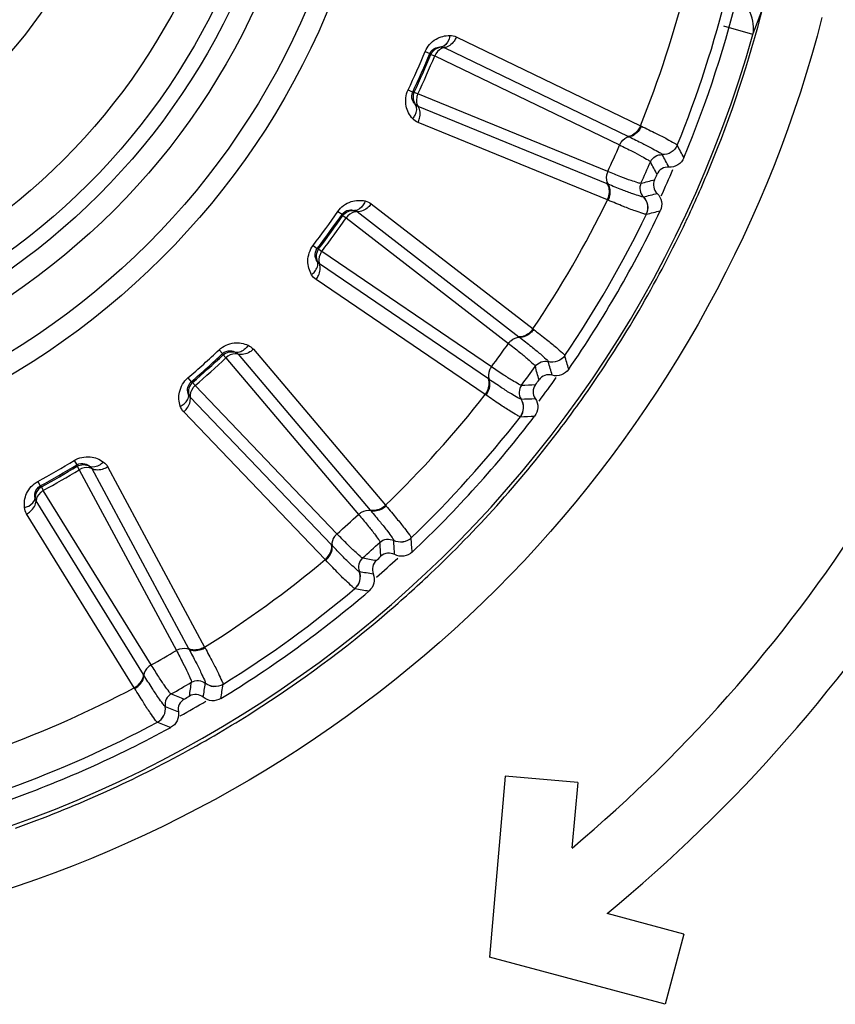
# Model space of a CAD drawing. Header units: millimetres. Extents: x 0 to 4000, y 0 to 3000.
# Tile 102 of 171: x 1507 to 1521, y 1653 to 1670. Entities that reach past the tile are written whole.
import ezdxf

# ---------------------------------------------------------------- set-up
doc = ezdxf.new("R2010")
doc.units = ezdxf.units.MM
doc.header["$LTSCALE"] = 219.99956
doc.layers.get('0').update_dxf_attribs({"linetype": 'CONTINUOUS'})
doc.layers.add('SUPERFICI', color=7, linetype='CONTINUOUS')

msp = doc.modelspace()

# ---------------------------------------------------------------- linework, layer by layer
at = {"color": 9, "linetype": 'CONTINUOUS'}
for p, q in [((1519.386, 1669.428), (1518.905, 1669.563)), ((1514.495, 1669.386), (1517.533, 1667.919)), ((1513.982, 1669.147), (1514.06, 1669.115)), ((1514.06, 1669.115), (1514.077, 1669.098)), ((1514.296, 1669.209), (1517.334, 1667.745)), ((1513.7, 1668.513), (1513.776, 1668.477)), ((1513.8, 1668.476), (1513.776, 1668.477)), ((1516.985, 1666.961), (1513.864, 1668.238)), ((1516.988, 1666.696), (1513.866, 1667.972)), ((1517.533, 1667.919), (1517.547, 1667.913)), ((1517.334, 1667.745), (1517.346, 1667.739)), ((1517.892, 1667.445), (1517.892, 1667.444)), ((1518.138, 1667.6), (1518.139, 1667.599)), ((1516.997, 1666.956), (1516.985, 1666.961)), ((1513.093, 1666.634), (1515.76, 1664.568)), ((1517.002, 1666.69), (1516.988, 1666.696)), ((1517.582, 1666.747), (1517.581, 1666.747)), ((1512.541, 1666.507), (1512.611, 1666.459)), ((1512.862, 1666.503), (1515.528, 1664.439)), ((1512.611, 1666.459), (1512.624, 1666.439)), ((1517.631, 1666.46), (1517.631, 1666.46)), ((1512.134, 1665.946), (1512.201, 1665.895)), ((1512.224, 1665.889), (1512.201, 1665.895)), ((1515.024, 1663.744), (1512.237, 1665.642)), ((1514.972, 1663.484), (1512.183, 1665.382)), ((1515.76, 1664.568), (1515.772, 1664.558)), ((1515.528, 1664.439), (1515.539, 1664.43)), ((1510.583, 1664.224), (1510.641, 1664.163)), ((1511.149, 1664.233), (1513.328, 1661.658)), ((1510.641, 1664.163), (1510.65, 1664.14)), ((1510.896, 1664.153), (1513.075, 1661.58)), ((1516.012, 1664.029), (1516.012, 1664.028)), ((1516.285, 1664.13), (1516.285, 1664.129)), ((1510.068, 1663.76), (1510.123, 1663.696)), ((1515.035, 1663.737), (1515.024, 1663.744)), ((1510.144, 1663.685), (1510.123, 1663.696)), ((1512.437, 1661.005), (1510.106, 1663.441)), ((1514.985, 1663.476), (1514.972, 1663.484)), ((1515.564, 1663.411), (1515.563, 1663.411)), ((1512.333, 1660.762), (1509.999, 1663.198)), ((1515.552, 1663.12), (1515.552, 1663.12)), ((1508.193, 1662.398), (1508.237, 1662.326)), ((1508.237, 1662.326), (1508.241, 1662.302)), ((1508.484, 1662.264), (1510.081, 1659.294)), ((1508.749, 1662.29), (1510.345, 1659.317)), ((1507.593, 1662.051), (1507.633, 1661.977)), ((1507.652, 1661.962), (1507.633, 1661.977)), ((1509.337, 1658.864), (1507.564, 1661.732)), ((1513.328, 1661.658), (1513.338, 1661.646)), ((1509.185, 1658.648), (1507.409, 1661.516)), ((1513.075, 1661.58), (1513.084, 1661.57)), ((1513.751, 1661.12), (1513.751, 1661.119)), ((1512.446, 1660.996), (1512.437, 1661.005)), ((1513.463, 1661.078), (1513.463, 1661.077)), ((1512.343, 1660.751), (1512.333, 1660.762)), ((1512.896, 1660.567), (1512.895, 1660.567)), ((1512.824, 1660.285), (1512.824, 1660.285)), ((1510.345, 1659.317), (1510.352, 1659.304)), ((1510.081, 1659.294), (1510.087, 1659.282)), ((1509.344, 1658.853), (1509.337, 1658.864)), ((1510.356, 1658.722), (1510.356, 1658.722)), ((1510.647, 1658.703), (1510.646, 1658.703)), ((1509.193, 1658.635), (1509.185, 1658.648)), ((1509.695, 1658.34), (1509.694, 1658.34)), ((1509.567, 1658.079), (1509.566, 1658.079))]:
    msp.add_line(p, q, dxfattribs=at)
at = {"color": 7, "linetype": 'CONTINUOUS'}
for p, q in [((1515.303, 1657.19), (1515.041, 1654.201)), ((1516.498, 1657.085), (1515.303, 1657.19)), ((1516.498, 1657.085), (1516.403, 1656.004)), ((1518.25, 1654.584), (1516.982, 1654.924)), ((1518.25, 1654.584), (1517.939, 1653.425)), ((1517.939, 1653.425), (1515.041, 1654.201))]:
    msp.add_line(p, q, dxfattribs=at)
at = {"color": 9, "linetype": 'CONTINUOUS'}
for radius in [12.641, 12.312, 11.526, 11.17, 10.922]:
    msp.add_circle((1500.702, 1674.68), radius, dxfattribs=at)
at = {"color": 7, "linetype": 'CONTINUOUS'}
for radius in [10.349, 8.5, 7.76]:
    msp.add_circle((1500.702, 1674.68), radius, dxfattribs=at)
at = {"color": 9, "linetype": 'CONTINUOUS'}
for centre, radius, start, end in [((1500.702, 1674.68), 19.409, 123.941, 344.2998), ((1500.702, 1674.68), 18.138, 338.1157, 345.8843), ((1500.702, 1674.68), 18.819, 337.9001, 346.0999), ((1500.658, 1674.674), 19.494, 337.5264, 345.7892), ((1500.538, 1676.613), 20.172, 339.1331, 340.527), ((1500.702, 1674.68), 14.387, 334.6186, 337.3814), ((1500.702, 1674.68), 14.471, 334.6186, 337.3814), ((1452.199, 1632.643), 74.342, 27.73327, 27.9125), ((1452.988, 1633.031), 73.753, 27.76761, 27.95), ((1451.546, 1632.329), 74.837, 27.70276, 27.87948), ((1500.702, 1674.68), 18.909, 335.2464, 336.6851), ((1500.613, 1674.691), 19.542, 334.7132, 337.5321), ((1499.283, 1739.548), 74.837, 284.12065, 284.29737), ((1499.487, 1738.853), 74.342, 284.0875, 284.26673), ((1500.702, 1674.68), 18.138, 326.1157, 333.8843), ((1500.702, 1674.68), 14.387, 322.6186, 325.3814), ((1499.726, 1738.007), 73.753, 284.05014, 284.23253), ((1500.702, 1674.68), 14.471, 322.6186, 325.3814), ((1500.702, 1674.68), 18.819, 325.9001, 334.0999), ((1500.697, 1674.654), 19.45, 325.4932, 334.7044), ((1500.702, 1674.68), 14.387, 310.6186, 313.3814), ((1500.702, 1674.68), 14.471, 310.6186, 313.3814), ((1444.519, 1643.646), 74.342, 15.73327, 15.9125), ((1445.371, 1643.861), 73.753, 15.76761, 15.95), ((1443.815, 1643.475), 74.837, 15.70276, 15.87948), ((1500.702, 1674.68), 18.909, 323.2934, 324.7449), ((1512.801, 1738.426), 74.837, 272.12065, 272.29737), ((1500.677, 1674.671), 19.476, 322.6491, 325.4859), ((1500.702, 1674.68), 18.138, 314.1157, 321.8843), ((1512.856, 1737.703), 74.342, 272.0875, 272.26673), ((1500.702, 1674.68), 18.819, 313.9001, 322.0999), ((1512.914, 1736.826), 73.753, 272.05014, 272.23253), ((1500.689, 1674.665), 19.463, 313.4343, 322.6428), ((1500.702, 1674.68), 14.387, 298.6186, 301.3814), ((1500.702, 1674.68), 14.471, 298.6186, 301.3814), ((1440.173, 1656.039), 73.753, 3.76761, 3.95), ((1438.57, 1655.984), 74.837, 3.70276, 3.87948), ((1439.294, 1656.005), 74.342, 3.73327, 3.9125), ((1525.79, 1734.517), 74.837, 260.12065, 260.29737), ((1500.702, 1674.68), 18.909, 311.2825, 312.7196), ((1500.702, 1674.68), 18.138, 302.1157, 309.8843), ((1525.694, 1733.799), 74.342, 260.0875, 260.26673), ((1500.664, 1674.696), 19.502, 310.5995, 313.4251), ((1500.702, 1674.68), 18.819, 301.9001, 310.0999), ((1525.568, 1732.929), 73.753, 260.05014, 260.23253), ((1500.677, 1674.68), 19.482, 302.4949, 310.6008), ((1436.041, 1669.31), 74.837, 351.70276, 351.87948), ((1436.753, 1669.18), 74.342, 351.73327, 351.9125), ((1437.62, 1669.031), 73.753, 351.76761, 351.95), ((1500.702, 1674.68), 18.138, 290.1157, 297.8843), ((1537.683, 1727.993), 74.837, 248.12065, 248.29737), ((1500.702, 1674.68), 18.909, 299.2529, 300.734), ((1537.439, 1727.311), 74.342, 248.0875, 248.26673), ((1500.719, 1674.623), 19.411, 298.5356, 302.4809), ((1500.702, 1674.68), 18.819, 289.9001, 298.0999), ((1537.135, 1726.486), 73.753, 248.05014, 248.23253), ((1500.678, 1674.7), 19.499, 289.6141, 298.5327)]:
    msp.add_arc(centre, radius, start, end, dxfattribs=at)
at = {"color": 7, "linetype": 'CONTINUOUS'}
for radius, start, end in [(19, 337.4429, 346.5571), (18.7, 335.8479, 336.1521), (19, 325.4429, 334.5571), (18.7, 323.8479, 324.1521), (19, 313.4429, 322.5571), (24.4, 310.0541, 328), (25.6, 309.4898, 328), (18.7, 311.8479, 312.1521), (19, 301.4429, 310.5571), (18.7, 299.8479, 300.1521), (19, 289.4429, 298.5571)]:
    msp.add_arc((1500.702, 1674.68), radius, start, end, dxfattribs=at)
at = {"color": 9, "linetype": 'CONTINUOUS'}
for points in [[(1519.386, 1669.428), (1519.439, 1669.618), (1519.298, 1670.023), (1519.114, 1669.952)], [(1514.388, 1669.41), (1514.425, 1669.41), (1514.462, 1669.402), (1514.495, 1669.386)], [(1514.077, 1669.098), (1514.104, 1669.163), (1514.179, 1669.216), (1514.249, 1669.22)], [(1514.249, 1669.22), (1514.264, 1669.22), (1514.284, 1669.218), (1514.293, 1669.206)], [(1513.8, 1668.476), (1513.77, 1668.412), (1513.78, 1668.321), (1513.824, 1668.266)], [(1513.864, 1668.238), (1513.85, 1668.244), (1513.833, 1668.254), (1513.829, 1668.269)], [(1513.866, 1667.972), (1513.832, 1667.986), (1513.801, 1668.009), (1513.776, 1668.036)], [(1512.993, 1666.68), (1513.029, 1666.672), (1513.064, 1666.656), (1513.093, 1666.634)], [(1512.624, 1666.439), (1512.664, 1666.497), (1512.748, 1666.533), (1512.818, 1666.523)], [(1512.818, 1666.523), (1512.833, 1666.52), (1512.851, 1666.513), (1512.858, 1666.499)], [(1512.224, 1665.889), (1512.181, 1665.832), (1512.172, 1665.741), (1512.204, 1665.678)], [(1512.237, 1665.642), (1512.224, 1665.651), (1512.21, 1665.664), (1512.209, 1665.68)], [(1512.183, 1665.382), (1512.153, 1665.402), (1512.127, 1665.431), (1512.109, 1665.463)], [(1510.65, 1664.14), (1510.701, 1664.189), (1510.791, 1664.207), (1510.857, 1664.182)], [(1511.061, 1664.299), (1511.095, 1664.284), (1511.126, 1664.261), (1511.149, 1664.233)], [(1510.857, 1664.182), (1510.871, 1664.176), (1510.888, 1664.166), (1510.892, 1664.151)], [(1510.144, 1663.685), (1510.091, 1663.639), (1510.063, 1663.552), (1510.081, 1663.483)], [(1510.106, 1663.441), (1510.095, 1663.453), (1510.084, 1663.469), (1510.087, 1663.484)], [(1509.999, 1663.198), (1509.974, 1663.224), (1509.955, 1663.258), (1509.943, 1663.292)], [(1508.241, 1662.302), (1508.301, 1662.339), (1508.393, 1662.338), (1508.452, 1662.3)], [(1508.452, 1662.3), (1508.465, 1662.291), (1508.479, 1662.278), (1508.48, 1662.262)], [(1508.676, 1662.372), (1508.706, 1662.35), (1508.732, 1662.322), (1508.749, 1662.29)], [(1507.652, 1661.962), (1507.59, 1661.928), (1507.545, 1661.848), (1507.548, 1661.778)], [(1507.564, 1661.732), (1507.555, 1661.745), (1507.548, 1661.763), (1507.554, 1661.778)], [(1507.409, 1661.516), (1507.39, 1661.547), (1507.378, 1661.583), (1507.374, 1661.62)]]:
    msp.add_open_spline(points, degree=3, dxfattribs=at)
for points, knots in [([(1520.525, 1669.706), (1519.687, 1666.404), (1516.255, 1660.114), (1507.225, 1654.435), (1496.565, 1653.8), (1490.098, 1656.928), (1487.488, 1659.134)], [0, 0, 0, 0, 0.249539, 0.499407, 0.749696, 1, 1, 1, 1]), ([(1513.982, 1669.147), (1514.017, 1669.231), (1514.138, 1669.368), (1514.31, 1669.41), (1514.388, 1669.41)], [0, 0, 0, 0, 0.536511, 1, 1, 1, 1]), ([(1514.388, 1669.41), (1514.384, 1669.386), (1514.366, 1669.309), (1514.305, 1669.228), (1514.249, 1669.22)], [0, 0, 0, 0, 0.303467, 1, 1, 1, 1]), ([(1514.495, 1669.386), (1514.485, 1669.362), (1514.441, 1669.284), (1514.361, 1669.216), (1514.296, 1669.209)], [0, 0, 0, 0, 0.283328, 1, 1, 1, 1]), ([(1514.06, 1669.115), (1514.077, 1669.156), (1514.141, 1669.214), (1514.218, 1669.222), (1514.249, 1669.22)], [0, 0, 0, 0, 0.592776, 1, 1, 1, 1]), ([(1514.296, 1669.209), (1514.281, 1669.208), (1514.212, 1669.186), (1514.162, 1669.123), (1514.139, 1669.072)], [0, 0, 0, 0, 0.216192, 1, 1, 1, 1]), ([(1513.776, 1668.036), (1513.724, 1668.094), (1513.64, 1668.25), (1513.661, 1668.432), (1513.7, 1668.513)], [0, 0, 0, 0, 0.463856, 1, 1, 1, 1]), ([(1513.824, 1668.266), (1513.802, 1668.288), (1513.756, 1668.351), (1513.757, 1668.437), (1513.776, 1668.477)], [0, 0, 0, 0, 0.406732, 1, 1, 1, 1]), ([(1513.861, 1668.447), (1513.853, 1668.429), (1513.831, 1668.362), (1513.834, 1668.279), (1513.864, 1668.238)], [0, 0, 0, 0, 0.283581, 1, 1, 1, 1]), ([(1513.776, 1668.036), (1513.792, 1668.055), (1513.837, 1668.12), (1513.855, 1668.219), (1513.824, 1668.266)], [0, 0, 0, 0, 0.303467, 1, 1, 1, 1]), ([(1513.866, 1667.972), (1513.876, 1667.996), (1513.905, 1668.08), (1513.902, 1668.186), (1513.864, 1668.238)], [0, 0, 0, 0, 0.283328, 1, 1, 1, 1]), ([(1517.533, 1667.919), (1517.523, 1667.896), (1517.479, 1667.819), (1517.398, 1667.751), (1517.334, 1667.745)], [0, 0, 0, 0, 0.283838, 1, 1, 1, 1]), ([(1517.547, 1667.913), (1517.536, 1667.89), (1517.492, 1667.812), (1517.41, 1667.745), (1517.346, 1667.739)], [0, 0, 0, 0, 0.283026, 1, 1, 1, 1]), ([(1517.547, 1667.913), (1517.628, 1667.874), (1517.77, 1667.804), (1517.955, 1667.715), (1518.065, 1667.647), (1518.129, 1667.617), (1518.138, 1667.6)], [0, 0, 0, 0, 0.402637, 0.710677, 0.912127, 1, 1, 1, 1]), ([(1517.188, 1667.603), (1517.196, 1667.621), (1517.231, 1667.682), (1517.295, 1667.735), (1517.346, 1667.739)], [0, 0, 0, 0, 0.284072, 1, 1, 1, 1]), ([(1517.346, 1667.739), (1517.42, 1667.703), (1517.551, 1667.638), (1517.722, 1667.553), (1517.825, 1667.49), (1517.883, 1667.461), (1517.892, 1667.445)], [0, 0, 0, 0, 0.400593, 0.707917, 0.910027, 1, 1, 1, 1]), ([(1517.697, 1667.324), (1517.713, 1667.361), (1517.769, 1667.426), (1517.853, 1667.446), (1517.892, 1667.444)], [0, 0, 0, 0, 0.499968, 1, 1, 1, 1]), ([(1518.138, 1667.6), (1518.119, 1667.553), (1518.049, 1667.469), (1517.943, 1667.442), (1517.892, 1667.445)], [0, 0, 0, 0, 0.499945, 1, 1, 1, 1]), ([(1518.139, 1667.599), (1518.119, 1667.552), (1518.05, 1667.468), (1517.943, 1667.441), (1517.892, 1667.444)], [0, 0, 0, 0, 0.499968, 1, 1, 1, 1]), ([(1516.993, 1667.165), (1516.985, 1667.146), (1516.963, 1667.079), (1516.966, 1666.996), (1516.997, 1666.956)], [0, 0, 0, 0, 0.284072, 1, 1, 1, 1]), ([(1516.988, 1666.696), (1516.999, 1666.719), (1517.027, 1666.804), (1517.023, 1666.909), (1516.985, 1666.961)], [0, 0, 0, 0, 0.283838, 1, 1, 1, 1]), ([(1517.581, 1666.747), (1517.563, 1666.743), (1517.503, 1666.767), (1517.387, 1666.801), (1517.21, 1666.871), (1517.074, 1666.924), (1516.997, 1666.956)], [0, 0, 0, 0, 0.089971, 0.2921, 0.599425, 1, 1, 1, 1]), ([(1517.002, 1666.69), (1517.013, 1666.714), (1517.041, 1666.798), (1517.036, 1666.904), (1516.997, 1666.956)], [0, 0, 0, 0, 0.283026, 1, 1, 1, 1]), ([(1517.541, 1666.972), (1517.524, 1666.936), (1517.513, 1666.851), (1517.554, 1666.775), (1517.582, 1666.747)], [0, 0, 0, 0, 0.499968, 1, 1, 1, 1]), ([(1512.541, 1666.507), (1512.593, 1666.581), (1512.74, 1666.69), (1512.917, 1666.696), (1512.993, 1666.68)], [0, 0, 0, 0, 0.536509, 1, 1, 1, 1]), ([(1512.993, 1666.68), (1512.985, 1666.657), (1512.951, 1666.585), (1512.874, 1666.519), (1512.818, 1666.523)], [0, 0, 0, 0, 0.303467, 1, 1, 1, 1]), ([(1513.093, 1666.634), (1513.078, 1666.613), (1513.019, 1666.546), (1512.926, 1666.496), (1512.862, 1666.503)], [0, 0, 0, 0, 0.283328, 1, 1, 1, 1]), ([(1517.631, 1666.46), (1517.611, 1666.456), (1517.547, 1666.483), (1517.423, 1666.519), (1517.232, 1666.597), (1517.086, 1666.656), (1517.002, 1666.69)], [0, 0, 0, 0, 0.087869, 0.289341, 0.597382, 1, 1, 1, 1]), ([(1517.631, 1666.46), (1517.653, 1666.506), (1517.669, 1666.614), (1517.617, 1666.711), (1517.581, 1666.747)], [0, 0, 0, 0, 0.499945, 1, 1, 1, 1]), ([(1517.631, 1666.46), (1517.654, 1666.506), (1517.67, 1666.614), (1517.618, 1666.711), (1517.582, 1666.747)], [0, 0, 0, 0, 0.499968, 1, 1, 1, 1]), ([(1512.611, 1666.459), (1512.636, 1666.496), (1512.71, 1666.54), (1512.788, 1666.531), (1512.818, 1666.523)], [0, 0, 0, 0, 0.592774, 1, 1, 1, 1]), ([(1512.862, 1666.503), (1512.847, 1666.504), (1512.774, 1666.497), (1512.712, 1666.446), (1512.679, 1666.401)], [0, 0, 0, 0, 0.216192, 1, 1, 1, 1]), ([(1512.109, 1665.463), (1512.07, 1665.53), (1512.021, 1665.7), (1512.079, 1665.874), (1512.134, 1665.946)], [0, 0, 0, 0, 0.463856, 1, 1, 1, 1]), ([(1512.204, 1665.678), (1512.187, 1665.704), (1512.155, 1665.775), (1512.173, 1665.859), (1512.201, 1665.895)], [0, 0, 0, 0, 0.406732, 1, 1, 1, 1]), ([(1512.277, 1665.848), (1512.266, 1665.831), (1512.23, 1665.77), (1512.216, 1665.689), (1512.237, 1665.642)], [0, 0, 0, 0, 0.283581, 1, 1, 1, 1]), ([(1512.109, 1665.463), (1512.128, 1665.478), (1512.186, 1665.532), (1512.225, 1665.626), (1512.204, 1665.678)], [0, 0, 0, 0, 0.303467, 1, 1, 1, 1]), ([(1512.183, 1665.382), (1512.199, 1665.403), (1512.244, 1665.479), (1512.263, 1665.583), (1512.237, 1665.642)], [0, 0, 0, 0, 0.283328, 1, 1, 1, 1]), ([(1515.76, 1664.568), (1515.745, 1664.547), (1515.686, 1664.48), (1515.593, 1664.431), (1515.528, 1664.439)], [0, 0, 0, 0, 0.283838, 1, 1, 1, 1]), ([(1515.772, 1664.558), (1515.757, 1664.538), (1515.697, 1664.471), (1515.603, 1664.423), (1515.539, 1664.43)], [0, 0, 0, 0, 0.283026, 1, 1, 1, 1]), ([(1515.772, 1664.558), (1515.843, 1664.504), (1515.967, 1664.406), (1516.13, 1664.28), (1516.223, 1664.19), (1516.279, 1664.148), (1516.285, 1664.13)], [0, 0, 0, 0, 0.402637, 0.710677, 0.912127, 1, 1, 1, 1]), ([(1515.356, 1664.33), (1515.368, 1664.346), (1515.415, 1664.398), (1515.488, 1664.436), (1515.539, 1664.43)], [0, 0, 0, 0, 0.284072, 1, 1, 1, 1]), ([(1515.539, 1664.43), (1515.605, 1664.38), (1515.719, 1664.289), (1515.868, 1664.17), (1515.955, 1664.087), (1516.006, 1664.047), (1516.012, 1664.029)], [0, 0, 0, 0, 0.400593, 0.707917, 0.910027, 1, 1, 1, 1]), ([(1510.583, 1664.224), (1510.649, 1664.286), (1510.816, 1664.362), (1510.99, 1664.33), (1511.061, 1664.299)], [0, 0, 0, 0, 0.536509, 1, 1, 1, 1]), ([(1510.641, 1664.163), (1510.674, 1664.194), (1510.756, 1664.221), (1510.83, 1664.197), (1510.857, 1664.182)], [0, 0, 0, 0, 0.592774, 1, 1, 1, 1]), ([(1511.061, 1664.299), (1511.048, 1664.278), (1511, 1664.216), (1510.911, 1664.167), (1510.857, 1664.182)], [0, 0, 0, 0, 0.303467, 1, 1, 1, 1]), ([(1511.149, 1664.233), (1511.13, 1664.216), (1511.059, 1664.163), (1510.958, 1664.133), (1510.896, 1664.153)], [0, 0, 0, 0, 0.283328, 1, 1, 1, 1]), ([(1510.896, 1664.153), (1510.881, 1664.158), (1510.809, 1664.166), (1510.738, 1664.129), (1510.696, 1664.091)], [0, 0, 0, 0, 0.216192, 1, 1, 1, 1]), ([(1515.797, 1663.951), (1515.82, 1663.984), (1515.888, 1664.036), (1515.974, 1664.039), (1516.012, 1664.028)], [0, 0, 0, 0, 0.499968, 1, 1, 1, 1]), ([(1516.285, 1664.13), (1516.256, 1664.087), (1516.171, 1664.019), (1516.061, 1664.015), (1516.012, 1664.029)], [0, 0, 0, 0, 0.499945, 1, 1, 1, 1]), ([(1516.285, 1664.129), (1516.257, 1664.087), (1516.171, 1664.019), (1516.061, 1664.015), (1516.012, 1664.028)], [0, 0, 0, 0, 0.499968, 1, 1, 1, 1]), ([(1515.074, 1663.942), (1515.062, 1663.925), (1515.027, 1663.864), (1515.013, 1663.783), (1515.035, 1663.737)], [0, 0, 0, 0, 0.284072, 1, 1, 1, 1]), ([(1509.943, 1663.292), (1509.92, 1663.367), (1509.906, 1663.543), (1509.999, 1663.701), (1510.068, 1663.76)], [0, 0, 0, 0, 0.463856, 1, 1, 1, 1]), ([(1514.972, 1663.484), (1514.988, 1663.505), (1515.033, 1663.582), (1515.051, 1663.685), (1515.024, 1663.744)], [0, 0, 0, 0, 0.283838, 1, 1, 1, 1]), ([(1514.985, 1663.476), (1515, 1663.496), (1515.045, 1663.574), (1515.062, 1663.678), (1515.035, 1663.737)], [0, 0, 0, 0, 0.283026, 1, 1, 1, 1]), ([(1515.563, 1663.411), (1515.544, 1663.411), (1515.49, 1663.447), (1515.384, 1663.504), (1515.225, 1663.609), (1515.104, 1663.69), (1515.035, 1663.737)], [0, 0, 0, 0, 0.089971, 0.2921, 0.599425, 1, 1, 1, 1]), ([(1510.081, 1663.483), (1510.069, 1663.512), (1510.053, 1663.588), (1510.089, 1663.667), (1510.123, 1663.696)], [0, 0, 0, 0, 0.40673, 1, 1, 1, 1]), ([(1510.188, 1663.634), (1510.173, 1663.62), (1510.126, 1663.568), (1510.095, 1663.491), (1510.106, 1663.441)], [0, 0, 0, 0, 0.283581, 1, 1, 1, 1]), ([(1515.57, 1663.64), (1515.547, 1663.608), (1515.518, 1663.527), (1515.542, 1663.444), (1515.564, 1663.411)], [0, 0, 0, 0, 0.499968, 1, 1, 1, 1]), ([(1509.943, 1663.292), (1509.965, 1663.303), (1510.033, 1663.344), (1510.09, 1663.428), (1510.081, 1663.483)], [0, 0, 0, 0, 0.303467, 1, 1, 1, 1]), ([(1509.999, 1663.198), (1510.018, 1663.215), (1510.079, 1663.28), (1510.119, 1663.378), (1510.106, 1663.441)], [0, 0, 0, 0, 0.283328, 1, 1, 1, 1]), ([(1515.552, 1663.12), (1515.532, 1663.12), (1515.475, 1663.16), (1515.361, 1663.221), (1515.19, 1663.337), (1515.059, 1663.425), (1514.985, 1663.476)], [0, 0, 0, 0, 0.087869, 0.289341, 0.597382, 1, 1, 1, 1]), ([(1515.552, 1663.12), (1515.583, 1663.16), (1515.621, 1663.263), (1515.591, 1663.368), (1515.563, 1663.411)], [0, 0, 0, 0, 0.499945, 1, 1, 1, 1]), ([(1515.552, 1663.12), (1515.584, 1663.16), (1515.622, 1663.263), (1515.592, 1663.368), (1515.564, 1663.411)], [0, 0, 0, 0, 0.499968, 1, 1, 1, 1]), ([(1508.193, 1662.398), (1508.271, 1662.445), (1508.449, 1662.485), (1508.613, 1662.418), (1508.676, 1662.372)], [0, 0, 0, 0, 0.536509, 1, 1, 1, 1]), ([(1508.237, 1662.326), (1508.276, 1662.35), (1508.361, 1662.359), (1508.429, 1662.32), (1508.452, 1662.3)], [0, 0, 0, 0, 0.592774, 1, 1, 1, 1]), ([(1508.484, 1662.264), (1508.471, 1662.271), (1508.402, 1662.294), (1508.325, 1662.272), (1508.276, 1662.245)], [0, 0, 0, 0, 0.216192, 1, 1, 1, 1]), ([(1508.676, 1662.372), (1508.659, 1662.354), (1508.599, 1662.303), (1508.502, 1662.274), (1508.452, 1662.3)], [0, 0, 0, 0, 0.303467, 1, 1, 1, 1]), ([(1508.749, 1662.29), (1508.727, 1662.277), (1508.646, 1662.239), (1508.541, 1662.231), (1508.484, 1662.264)], [0, 0, 0, 0, 0.283328, 1, 1, 1, 1]), ([(1507.374, 1661.62), (1507.366, 1661.698), (1507.39, 1661.873), (1507.513, 1662.008), (1507.593, 1662.051)], [0, 0, 0, 0, 0.463856, 1, 1, 1, 1]), ([(1507.548, 1661.778), (1507.543, 1661.808), (1507.542, 1661.886), (1507.594, 1661.956), (1507.633, 1661.977)], [0, 0, 0, 0, 0.406732, 1, 1, 1, 1]), ([(1507.374, 1661.62), (1507.398, 1661.626), (1507.472, 1661.652), (1507.546, 1661.722), (1507.548, 1661.778)], [0, 0, 0, 0, 0.303467, 1, 1, 1, 1]), ([(1507.684, 1661.903), (1507.667, 1661.893), (1507.61, 1661.852), (1507.563, 1661.783), (1507.564, 1661.732)], [0, 0, 0, 0, 0.283581, 1, 1, 1, 1]), ([(1507.409, 1661.516), (1507.431, 1661.528), (1507.504, 1661.58), (1507.564, 1661.667), (1507.564, 1661.732)], [0, 0, 0, 0, 0.283328, 1, 1, 1, 1]), ([(1513.328, 1661.658), (1513.309, 1661.641), (1513.238, 1661.588), (1513.136, 1661.559), (1513.075, 1661.58)], [0, 0, 0, 0, 0.283838, 1, 1, 1, 1]), ([(1513.338, 1661.646), (1513.319, 1661.629), (1513.247, 1661.576), (1513.145, 1661.548), (1513.084, 1661.57)], [0, 0, 0, 0, 0.283026, 1, 1, 1, 1]), ([(1513.338, 1661.646), (1513.396, 1661.578), (1513.497, 1661.457), (1513.63, 1661.299), (1513.703, 1661.192), (1513.749, 1661.14), (1513.751, 1661.12)], [0, 0, 0, 0, 0.402637, 0.710677, 0.912127, 1, 1, 1, 1]), ([(1512.884, 1661.509), (1512.899, 1661.523), (1512.956, 1661.564), (1513.036, 1661.586), (1513.084, 1661.57)], [0, 0, 0, 0, 0.284072, 1, 1, 1, 1]), ([(1513.084, 1661.57), (1513.137, 1661.506), (1513.23, 1661.393), (1513.352, 1661.247), (1513.42, 1661.147), (1513.461, 1661.097), (1513.463, 1661.078)], [0, 0, 0, 0, 0.400593, 0.707917, 0.910027, 1, 1, 1, 1]), ([(1512.527, 1661.188), (1512.512, 1661.175), (1512.465, 1661.122), (1512.435, 1661.045), (1512.446, 1660.996)], [0, 0, 0, 0, 0.284072, 1, 1, 1, 1]), ([(1513.236, 1661.047), (1513.265, 1661.074), (1513.343, 1661.111), (1513.427, 1661.096), (1513.463, 1661.077)], [0, 0, 0, 0, 0.499968, 1, 1, 1, 1]), ([(1513.751, 1661.12), (1513.714, 1661.085), (1513.616, 1661.036), (1513.508, 1661.055), (1513.463, 1661.078)], [0, 0, 0, 0, 0.499945, 1, 1, 1, 1]), ([(1513.751, 1661.119), (1513.714, 1661.084), (1513.616, 1661.035), (1513.508, 1661.054), (1513.463, 1661.077)], [0, 0, 0, 0, 0.499968, 1, 1, 1, 1]), ([(1512.333, 1660.762), (1512.352, 1660.779), (1512.412, 1660.845), (1512.451, 1660.942), (1512.437, 1661.005)], [0, 0, 0, 0, 0.283838, 1, 1, 1, 1]), ([(1512.343, 1660.751), (1512.362, 1660.768), (1512.422, 1660.834), (1512.461, 1660.932), (1512.446, 1660.996)], [0, 0, 0, 0, 0.283026, 1, 1, 1, 1]), ([(1512.895, 1660.567), (1512.877, 1660.571), (1512.832, 1660.617), (1512.739, 1660.695), (1512.606, 1660.832), (1512.504, 1660.936), (1512.446, 1660.996)], [0, 0, 0, 0, 0.089971, 0.2921, 0.599425, 1, 1, 1, 1]), ([(1512.95, 1660.79), (1512.92, 1660.763), (1512.875, 1660.69), (1512.882, 1660.604), (1512.896, 1660.567)], [0, 0, 0, 0, 0.499968, 1, 1, 1, 1]), ([(1512.824, 1660.285), (1512.804, 1660.289), (1512.757, 1660.34), (1512.658, 1660.424), (1512.515, 1660.572), (1512.405, 1660.686), (1512.343, 1660.751)], [0, 0, 0, 0, 0.087869, 0.289341, 0.597382, 1, 1, 1, 1]), ([(1512.824, 1660.285), (1512.862, 1660.318), (1512.921, 1660.41), (1512.914, 1660.52), (1512.895, 1660.567)], [0, 0, 0, 0, 0.499945, 1, 1, 1, 1]), ([(1512.824, 1660.285), (1512.863, 1660.318), (1512.922, 1660.41), (1512.915, 1660.52), (1512.896, 1660.567)], [0, 0, 0, 0, 0.499968, 1, 1, 1, 1]), ([(1510.345, 1659.317), (1510.323, 1659.305), (1510.242, 1659.268), (1510.137, 1659.261), (1510.081, 1659.294)], [0, 0, 0, 0, 0.283838, 1, 1, 1, 1]), ([(1509.879, 1659.264), (1509.897, 1659.274), (1509.961, 1659.303), (1510.044, 1659.308), (1510.087, 1659.282)], [0, 0, 0, 0, 0.284072, 1, 1, 1, 1]), ([(1510.352, 1659.304), (1510.33, 1659.291), (1510.248, 1659.255), (1510.143, 1659.248), (1510.087, 1659.282)], [0, 0, 0, 0, 0.283026, 1, 1, 1, 1]), ([(1510.087, 1659.282), (1510.126, 1659.209), (1510.194, 1659.079), (1510.282, 1658.91), (1510.328, 1658.798), (1510.358, 1658.741), (1510.356, 1658.722)], [0, 0, 0, 0, 0.400593, 0.707917, 0.910027, 1, 1, 1, 1]), ([(1510.352, 1659.304), (1510.395, 1659.225), (1510.468, 1659.085), (1510.566, 1658.904), (1510.615, 1658.784), (1510.649, 1658.723), (1510.647, 1658.703)], [0, 0, 0, 0, 0.402637, 0.710677, 0.912127, 1, 1, 1, 1]), ([(1509.464, 1659.025), (1509.446, 1659.014), (1509.39, 1658.973), (1509.344, 1658.904), (1509.344, 1658.853)], [0, 0, 0, 0, 0.284072, 1, 1, 1, 1]), ([(1509.185, 1658.648), (1509.207, 1658.661), (1509.28, 1658.712), (1509.338, 1658.8), (1509.337, 1658.864)], [0, 0, 0, 0, 0.283838, 1, 1, 1, 1]), ([(1509.193, 1658.635), (1509.215, 1658.648), (1509.288, 1658.7), (1509.346, 1658.788), (1509.344, 1658.853)], [0, 0, 0, 0, 0.283026, 1, 1, 1, 1]), ([(1509.694, 1658.34), (1509.677, 1658.348), (1509.643, 1658.403), (1509.569, 1658.498), (1509.467, 1658.659), (1509.388, 1658.782), (1509.344, 1658.853)], [0, 0, 0, 0, 0.089971, 0.2921, 0.599425, 1, 1, 1, 1]), ([(1510.128, 1658.739), (1510.162, 1658.759), (1510.246, 1658.779), (1510.325, 1658.747), (1510.356, 1658.722)], [0, 0, 0, 0, 0.499968, 1, 1, 1, 1]), ([(1510.646, 1658.703), (1510.603, 1658.676), (1510.497, 1658.649), (1510.395, 1658.689), (1510.356, 1658.722)], [0, 0, 0, 0, 0.499968, 1, 1, 1, 1]), ([(1510.647, 1658.703), (1510.603, 1658.677), (1510.497, 1658.649), (1510.396, 1658.69), (1510.356, 1658.722)], [0, 0, 0, 0, 0.499945, 1, 1, 1, 1]), ([(1509.566, 1658.079), (1509.548, 1658.087), (1509.512, 1658.147), (1509.433, 1658.25), (1509.324, 1658.425), (1509.24, 1658.558), (1509.193, 1658.635)], [0, 0, 0, 0, 0.087869, 0.289341, 0.597382, 1, 1, 1, 1]), ([(1509.794, 1658.547), (1509.759, 1658.527), (1509.701, 1658.465), (1509.689, 1658.38), (1509.695, 1658.34)], [0, 0, 0, 0, 0.499968, 1, 1, 1, 1]), ([(1509.566, 1658.079), (1509.611, 1658.103), (1509.687, 1658.182), (1509.703, 1658.29), (1509.694, 1658.34)], [0, 0, 0, 0, 0.499945, 1, 1, 1, 1]), ([(1509.567, 1658.079), (1509.611, 1658.103), (1509.688, 1658.181), (1509.704, 1658.29), (1509.695, 1658.34)], [0, 0, 0, 0, 0.499968, 1, 1, 1, 1])]:
    msp.add_open_spline(points, degree=3, knots=knots, dxfattribs=at)
at = {"color": 7, "linetype": 'CONTINUOUS'}
for points, knots in [([(1518.248, 1667.392), (1518.229, 1667.345), (1518.158, 1667.261), (1518.052, 1667.235), (1518.001, 1667.238)], [0, 0, 0, 0, 0.500012, 1, 1, 1, 1]), ([(1518.001, 1667.238), (1517.961, 1667.241), (1517.878, 1667.221), (1517.821, 1667.156), (1517.805, 1667.12)], [0, 0, 0, 0, 0.499987, 1, 1, 1, 1]), ([(1517.765, 1667.029), (1517.748, 1666.992), (1517.738, 1666.907), (1517.779, 1666.832), (1517.808, 1666.804)], [0, 0, 0, 0, 0.500013, 1, 1, 1, 1]), ([(1517.808, 1666.804), (1517.844, 1666.768), (1517.896, 1666.672), (1517.881, 1666.564), (1517.859, 1666.518)], [0, 0, 0, 0, 0.500004, 1, 1, 1, 1]), ([(1516.349, 1663.903), (1516.321, 1663.861), (1516.234, 1663.793), (1516.125, 1663.79), (1516.076, 1663.804)], [0, 0, 0, 0, 0.500024, 1, 1, 1, 1]), ([(1516.076, 1663.804), (1516.037, 1663.815), (1515.951, 1663.813), (1515.883, 1663.761), (1515.859, 1663.729)], [0, 0, 0, 0, 0.499987, 1, 1, 1, 1]), ([(1515.801, 1663.649), (1515.777, 1663.616), (1515.749, 1663.535), (1515.774, 1663.453), (1515.796, 1663.42)], [0, 0, 0, 0, 0.500013, 1, 1, 1, 1]), ([(1515.796, 1663.42), (1515.825, 1663.377), (1515.856, 1663.272), (1515.818, 1663.169), (1515.787, 1663.129)], [0, 0, 0, 0, 0.500028, 1, 1, 1, 1]), ([(1513.479, 1660.845), (1513.443, 1660.864), (1513.359, 1660.88), (1513.281, 1660.844), (1513.251, 1660.817)], [0, 0, 0, 0, 0.499987, 1, 1, 1, 1]), ([(1513.767, 1660.885), (1513.73, 1660.85), (1513.631, 1660.802), (1513.524, 1660.822), (1513.479, 1660.845)], [0, 0, 0, 0, 0.499996, 1, 1, 1, 1]), ([(1513.177, 1660.75), (1513.148, 1660.724), (1513.103, 1660.65), (1513.11, 1660.565), (1513.125, 1660.527)], [0, 0, 0, 0, 0.500013, 1, 1, 1, 1]), ([(1513.125, 1660.527), (1513.144, 1660.48), (1513.152, 1660.371), (1513.094, 1660.278), (1513.056, 1660.245)], [0, 0, 0, 0, 0.500009, 1, 1, 1, 1]), ([(1510.323, 1658.491), (1510.292, 1658.517), (1510.213, 1658.55), (1510.129, 1658.531), (1510.095, 1658.511)], [0, 0, 0, 0, 0.499987, 1, 1, 1, 1]), ([(1510.009, 1658.461), (1509.974, 1658.441), (1509.915, 1658.378), (1509.904, 1658.293), (1509.911, 1658.254)], [0, 0, 0, 0, 0.500013, 1, 1, 1, 1]), ([(1510.613, 1658.47), (1510.57, 1658.444), (1510.463, 1658.417), (1510.362, 1658.459), (1510.323, 1658.491)], [0, 0, 0, 0, 0.499996, 1, 1, 1, 1]), ([(1509.911, 1658.254), (1509.92, 1658.203), (1509.905, 1658.095), (1509.829, 1658.016), (1509.784, 1657.992)], [0, 0, 0, 0, 0.500004, 1, 1, 1, 1])]:
    msp.add_open_spline(points, degree=3, knots=knots, dxfattribs=at)
at = {"layer": 'SUPERFICI', "color": 9, "linetype": 'CONTINUOUS'}
for p, q in [((1514.077, 1669.098), (1514.139, 1669.072)), ((1514.139, 1669.072), (1517.188, 1667.603)), ((1513.8, 1668.476), (1513.861, 1668.447)), ((1516.993, 1667.165), (1513.861, 1668.447)), ((1512.624, 1666.439), (1512.679, 1666.401)), ((1512.679, 1666.401), (1515.356, 1664.33)), ((1512.224, 1665.889), (1512.277, 1665.848)), ((1515.074, 1663.942), (1512.277, 1665.848)), ((1510.65, 1664.14), (1510.696, 1664.091)), ((1510.696, 1664.091), (1512.884, 1661.509)), ((1510.144, 1663.685), (1510.188, 1663.634)), ((1512.527, 1661.188), (1510.188, 1663.634)), ((1508.241, 1662.302), (1508.276, 1662.245)), ((1508.276, 1662.245), (1509.879, 1659.264)), ((1507.652, 1661.962), (1507.684, 1661.903)), ((1509.464, 1659.025), (1507.684, 1661.903))]:
    msp.add_line(p, q, dxfattribs=at)
for radius, start, end in [(14.493, 334.6549, 337.3451), (14.56, 334.6549, 337.3451), (17.941, 335.2343, 336.7657), (18.519, 335.4047, 336.5953), (14.493, 322.6549, 325.3451), (14.56, 322.6549, 325.3451), (17.941, 323.2343, 324.7657), (14.493, 310.6549, 313.3451), (14.56, 310.6549, 313.3451), (18.519, 323.4047, 324.5953), (14.493, 298.6549, 301.3451), (14.56, 298.6549, 301.3451), (17.941, 311.2343, 312.7657), (18.519, 311.4047, 312.5953), (17.941, 299.2343, 300.7657), (18.519, 299.4047, 300.5953)]:
    msp.add_arc((1500.702, 1674.68), radius, start, end, dxfattribs=at)
for points, knots in [([(1517.188, 1667.603), (1517.258, 1667.568), (1517.38, 1667.507), (1517.541, 1667.427), (1517.635, 1667.366), (1517.69, 1667.339), (1517.697, 1667.324)], [0, 0, 0, 0, 0.402339, 0.710389, 0.911899, 1, 1, 1, 1]), ([(1517.541, 1666.972), (1517.525, 1666.967), (1517.467, 1666.99), (1517.36, 1667.02), (1517.193, 1667.086), (1517.065, 1667.135), (1516.993, 1667.165)], [0, 0, 0, 0, 0.088068, 0.289559, 0.597579, 1, 1, 1, 1]), ([(1515.356, 1664.33), (1515.417, 1664.282), (1515.524, 1664.196), (1515.665, 1664.084), (1515.744, 1664.006), (1515.793, 1663.968), (1515.797, 1663.951)], [0, 0, 0, 0, 0.402339, 0.710389, 0.911899, 1, 1, 1, 1]), ([(1515.57, 1663.64), (1515.553, 1663.638), (1515.502, 1663.673), (1515.403, 1663.724), (1515.253, 1663.823), (1515.139, 1663.898), (1515.074, 1663.942)], [0, 0, 0, 0, 0.088068, 0.289559, 0.597579, 1, 1, 1, 1]), ([(1512.884, 1661.509), (1512.934, 1661.449), (1513.021, 1661.343), (1513.135, 1661.205), (1513.196, 1661.111), (1513.236, 1661.064), (1513.236, 1661.047)], [0, 0, 0, 0, 0.402339, 0.710389, 0.911899, 1, 1, 1, 1]), ([(1512.95, 1660.79), (1512.933, 1660.792), (1512.89, 1660.836), (1512.804, 1660.907), (1512.678, 1661.035), (1512.582, 1661.132), (1512.527, 1661.188)], [0, 0, 0, 0, 0.088068, 0.289559, 0.597579, 1, 1, 1, 1]), ([(1509.879, 1659.264), (1509.916, 1659.195), (1509.978, 1659.073), (1510.061, 1658.914), (1510.102, 1658.81), (1510.131, 1658.756), (1510.128, 1658.739)], [0, 0, 0, 0, 0.402339, 0.710389, 0.911899, 1, 1, 1, 1]), ([(1509.794, 1658.547), (1509.778, 1658.552), (1509.745, 1658.604), (1509.676, 1658.692), (1509.579, 1658.843), (1509.505, 1658.958), (1509.464, 1659.025)], [0, 0, 0, 0, 0.088068, 0.289559, 0.597579, 1, 1, 1, 1])]:
    msp.add_open_spline(points, degree=3, knots=knots, dxfattribs=at)

doc.saveas('drawing.dxf')
